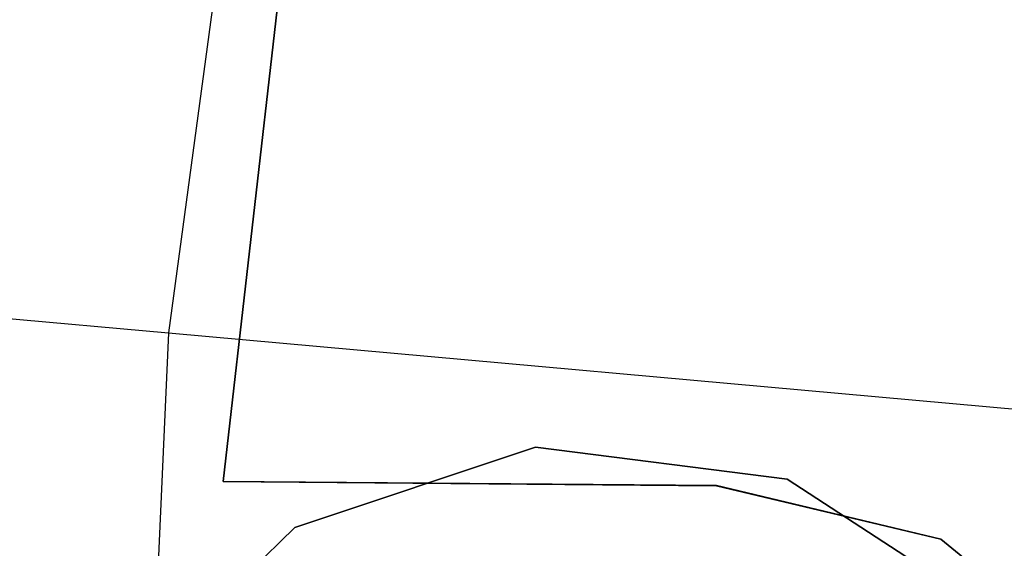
# Model space of a CAD drawing. Extents: x 0.3 to 7.1, y -3.38 to 3.38.
# Tile 190 of 256: x 2.09 to 2.28, y 0.1 to 0.2. Entities that reach past the tile are written whole.
import ezdxf

# ---------------------------------------------------------------- set-up
doc = ezdxf.new("R2010")
doc.units = 0
doc.header["$LTSCALE"] = 2.54
doc.layers.get('0').update_dxf_attribs({"linetype": 'CONTINUOUS'})

# ---------------------------------------------------------------- blocks, each defined once
blk = doc.blocks.new('SINGLES_AVVSTL_STL')
at = {"color": 0}
for p, q in [((2.13393, 0.28353, 5.1494), (2.11481, 0.14234, 5.1494)), ((2.13393, 0.28353, 5.1494), (2.11481, 0.14234, 5.1494)), ((2.14009, 0.24258, 54.63894), (2.12541, 0.11372, 54.63894)), ((2.12541, 0.11372, 54.83894), (2.14009, 0.24258, 54.83894)), ((2.12541, 0.11372, 54.83894), (2.14009, 0.24258, 54.83894)), ((2.14009, 0.24258, 54.63894), (2.12541, 0.11372, 54.63894)), ((2.14009, 0.24258, 20.27364), (2.12541, 0.11371, 20.27364)), ((2.12541, 0.11371, 20.47364), (2.14009, 0.24258, 20.47364)), ((2.12541, 0.11371, 20.47364), (2.14009, 0.24258, 20.47364)), ((2.14009, 0.24258, 20.27364), (2.12541, 0.11371, 20.27364)), ((1.95871, 0.15639, 4.98093), (2.11481, 0.14234, 5.1494)), ((1.95871, 0.15639, 4.98093), (2.11481, 0.14234, 5.1494)), ((2.11481, 0.14234, 5.1494), (2.10841, 0, 5.1494)), ((2.11481, 0.14234, 5.1494), (2.10841, 0, 5.1494)), ((2.11481, 0.14234, 5.1494), (2.28404, 0.12711, 5.30457)), ((2.11481, 0.14234, 5.1494), (2.28404, 0.12711, 5.30457)), ((2.13923, 0.10482, 61.72336), (2.18568, 0.12031, 61.72336)), ((2.18568, 0.12031, 61.52336), (2.13923, 0.10482, 61.52336)), ((2.18568, 0.12031, 61.52336), (2.13923, 0.10482, 61.52336)), ((2.13923, 0.10482, 61.72336), (2.18568, 0.12031, 61.72336)), ((2.18568, 0.12031, 61.72336), (2.23424, 0.11411, 61.72336)), ((2.23424, 0.11411, 61.52336), (2.18568, 0.12031, 61.52336)), ((2.18568, 0.12031, 61.72336), (2.18568, 0.12031, 61.52336)), ((2.23424, 0.11411, 61.52336), (2.18568, 0.12031, 61.52336)), ((2.18568, 0.12031, 61.72336), (2.23424, 0.11411, 61.72336)), ((2.18568, 0.12031, 61.72336), (2.18568, 0.12031, 61.52336)), ((2.23424, 0.11411, 61.72336), (2.2753, 0.08746, 61.72336)), ((2.2753, 0.08746, 61.52336), (2.23424, 0.11411, 61.52336)), ((2.23424, 0.11411, 61.52336), (2.23424, 0.11411, 61.72336)), ((2.23424, 0.11411, 61.52336), (2.23424, 0.11411, 61.72336)), ((2.2753, 0.08746, 61.52336), (2.23424, 0.11411, 61.52336)), ((2.23424, 0.11411, 61.72336), (2.2753, 0.08746, 61.72336)), ((2.12541, 0.11372, 54.63894), (2.12541, 0.11372, 54.83894)), ((2.12541, 0.11372, 54.83894), (2.22056, 0.11289, 54.83894)), ((2.22056, 0.11289, 54.63894), (2.12541, 0.11372, 54.63894)), ((2.12541, 0.11372, 54.83894), (2.22056, 0.11289, 54.83894)), ((2.12541, 0.11372, 54.63894), (2.12541, 0.11372, 54.83894)), ((2.22056, 0.11289, 54.63894), (2.12541, 0.11372, 54.63894)), ((2.12541, 0.11371, 20.27364), (2.12541, 0.11371, 20.47364)), ((2.12541, 0.11371, 20.47364), (2.22056, 0.11288, 20.47364)), ((2.22056, 0.11288, 20.27364), (2.12541, 0.11371, 20.27364)), ((2.12541, 0.11371, 20.47364), (2.22056, 0.11288, 20.47364)), ((2.12541, 0.11371, 20.27364), (2.12541, 0.11371, 20.47364)), ((2.22056, 0.11288, 20.27364), (2.12541, 0.11371, 20.27364)), ((2.22056, 0.11289, 54.83894), (2.26386, 0.1026, 54.83894)), ((2.26386, 0.1026, 54.63894), (2.22056, 0.11289, 54.63894)), ((2.22056, 0.11289, 54.63894), (2.22056, 0.11289, 54.83894)), ((2.22056, 0.11289, 54.63894), (2.22056, 0.11289, 54.83894)), ((2.26386, 0.1026, 54.63894), (2.22056, 0.11289, 54.63894)), ((2.22056, 0.11289, 54.83894), (2.26386, 0.1026, 54.83894)), ((2.22056, 0.11288, 20.47364), (2.26386, 0.1026, 20.47364)), ((2.26386, 0.1026, 20.27364), (2.22056, 0.11288, 20.27364)), ((2.22056, 0.11288, 20.27364), (2.22056, 0.11288, 20.47364)), ((2.22056, 0.11288, 20.27364), (2.22056, 0.11288, 20.47364)), ((2.26386, 0.1026, 20.27364), (2.22056, 0.11288, 20.27364)), ((2.22056, 0.11288, 20.47364), (2.26386, 0.1026, 20.47364)), ((2.10411, 0.07072, 61.72336), (2.13923, 0.10482, 61.72336)), ((2.13923, 0.10482, 61.52336), (2.10411, 0.07072, 61.52336)), ((2.13923, 0.10482, 61.52336), (2.10411, 0.07072, 61.52336)), ((2.10411, 0.07072, 61.72336), (2.13923, 0.10482, 61.72336)), ((2.13923, 0.10482, 61.52336), (2.13923, 0.10482, 61.72336)), ((2.13923, 0.10482, 61.52336), (2.13923, 0.10482, 61.72336)), ((2.26386, 0.1026, 54.83894), (2.29841, 0.07455, 54.83894)), ((2.29841, 0.07455, 54.63894), (2.26386, 0.1026, 54.63894)), ((2.26386, 0.1026, 54.63894), (2.26386, 0.1026, 54.83894)), ((2.26386, 0.1026, 54.63894), (2.26386, 0.1026, 54.83894)), ((2.29841, 0.07455, 54.63894), (2.26386, 0.1026, 54.63894)), ((2.26386, 0.1026, 54.83894), (2.29841, 0.07455, 54.83894)), ((2.26386, 0.1026, 20.47364), (2.29841, 0.07455, 20.47364)), ((2.29841, 0.07455, 20.27364), (2.26386, 0.1026, 20.27364)), ((2.26386, 0.1026, 20.27364), (2.26386, 0.1026, 20.47364)), ((2.26386, 0.1026, 20.27364), (2.26386, 0.1026, 20.47364)), ((2.29841, 0.07455, 20.27364), (2.26386, 0.1026, 20.27364)), ((2.26386, 0.1026, 20.47364), (2.29841, 0.07455, 20.47364))]:
    blk.add_line(p, q, dxfattribs=at)

msp = doc.modelspace()

# ---------------------------------------------------------------- block references
at = {"color": 0}
msp.add_blockref('SINGLES_AVVSTL_STL', (0, 0), dxfattribs=at)

doc.saveas('drawing.dxf')
